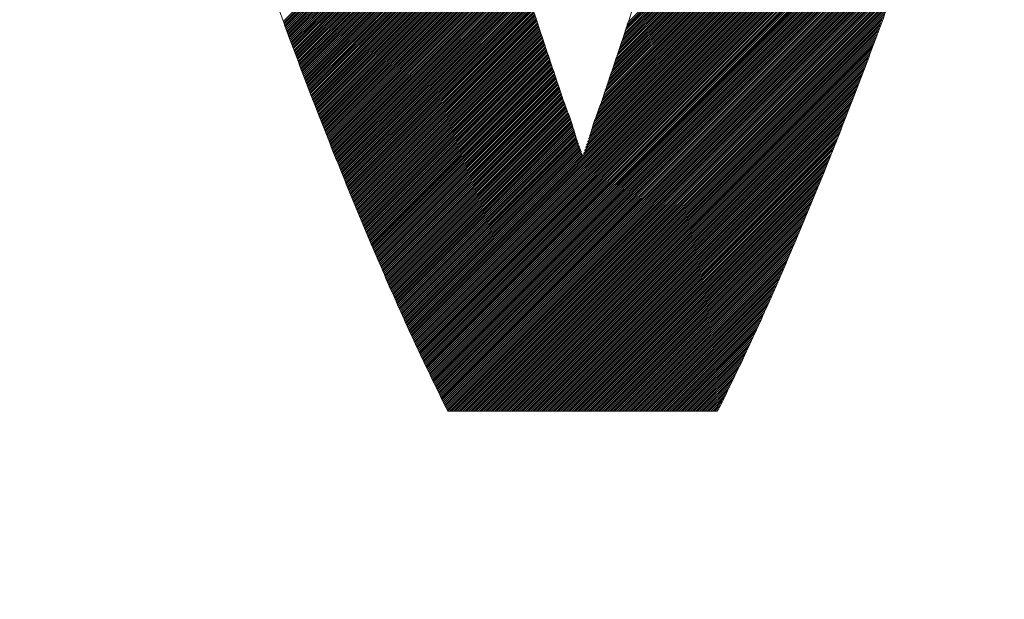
# Model space of a CAD drawing. Header units: millimetres. Extents: x 0 to 1300, y 0 to 891.
# Tile 56 of 127: x 163.65 to 168.32, y 581.71 to 584.46. Entities that reach past the tile are written whole.
import ezdxf

# ---------------------------------------------------------------- set-up
doc = ezdxf.new("R2010")
doc.units = ezdxf.units.MM
doc.header["$LTSCALE"] = 0.545669
doc.layers.add('NoLayerName_001', color=7, linetype='Continuous')

# ---------------------------------------------------------------- blocks, each defined once
blk = doc.blocks.new('JZB_0008')
at = {"layer": 'NoLayerName_001', "color": 7, "linetype": 'Continuous', "lineweight": 25}
for p, q in [((4.3221, 3.644), (2.522, 1.8439)), ((4.3256, 3.6564), (2.5264, 1.8572)), ((4.3291, 3.6688), (2.5308, 1.8705)), ((4.3326, 3.6812), (2.5352, 1.8838)), ((4.3116, 3.6068), (2.5088, 1.8041)), ((4.3151, 3.6192), (2.5132, 1.8174)), ((4.3186, 3.6316), (2.5176, 1.8306)), ((4.2957, 3.5553), (2.4913, 1.7509)), ((4.2998, 3.5683), (2.4957, 1.7642)), ((4.3038, 3.5812), (2.5001, 1.7775)), ((4.3078, 3.5941), (2.5045, 1.7908)), ((4.2797, 3.5036), (2.4737, 1.6977)), ((4.2837, 3.5166), (2.4781, 1.711)), ((4.2877, 3.5295), (2.4825, 1.7243)), ((4.2917, 3.5424), (2.4869, 1.7376)), ((4.2676, 3.4649), (2.4598, 1.657)), ((4.2716, 3.4778), (2.4645, 1.6706)), ((4.2757, 3.4907), (2.4691, 1.6842)), ((4.2516, 3.4132), (2.4412, 1.6027)), ((4.2556, 3.4261), (2.4458, 1.6163)), ((4.2596, 3.439), (2.4505, 1.6299)), ((4.2636, 3.4519), (2.4551, 1.6435)), ((4.2395, 3.3744), (2.4272, 1.562)), ((4.2435, 3.3873), (2.4318, 1.5756)), ((4.2476, 3.4002), (2.4365, 1.5892)), ((4.2235, 3.3227), (2.4085, 1.5077)), ((4.2275, 3.3356), (2.4132, 1.5213)), ((4.2315, 3.3485), (2.4178, 1.5349)), ((4.2355, 3.3615), (2.4225, 1.5485)), ((4.2074, 3.271), (2.3899, 1.4535)), ((4.2114, 3.2839), (2.3945, 1.467)), ((4.2154, 3.2968), (2.3992, 1.4806)), ((4.2194, 3.3098), (2.4038, 1.4942)), ((4.1953, 3.2322), (2.3759, 1.4127)), ((4.1994, 3.2451), (2.3805, 1.4263)), ((4.2034, 3.2581), (2.3852, 1.4399)), ((4.1793, 3.1805), (2.3572, 1.3584)), ((4.1833, 3.1934), (2.3619, 1.372)), ((4.1873, 3.2064), (2.3665, 1.3856)), ((4.1913, 3.2193), (2.3712, 1.3992)), ((4.1632, 3.1288), (2.3377, 1.3033)), ((4.1672, 3.1417), (2.3426, 1.3171)), ((4.1712, 3.1547), (2.3475, 1.3309)), ((4.1753, 3.1676), (2.3523, 1.3446)), ((4.1512, 3.09), (2.3231, 1.262)), ((4.1552, 3.103), (2.328, 1.2758)), ((4.1592, 3.1159), (2.3329, 1.2896)), ((4.1471, 3.0771), (1.4964, 0.4264)), ((4.1431, 3.0642), (1.4992, 0.4203)), ((4.1391, 3.0513), (1.502, 0.4142)), ((4.1351, 3.0383), (1.5048, 0.4081)), ((4.1311, 3.0254), (1.5076, 0.402)), ((4.1271, 3.0125), (1.5104, 0.3959)), ((4.123, 2.9996), (1.5132, 0.3897)), ((4.119, 2.9866), (1.516, 0.3836)), ((4.115, 2.9737), (1.5188, 0.3775)), ((4.111, 2.9608), (1.5216, 0.3714)), ((4.1068, 2.9477), (1.5244, 0.3653)), ((4.1023, 2.9342), (1.5273, 0.3592)), ((4.0977, 2.9208), (1.5301, 0.3531)), ((4.0932, 2.9073), (1.5329, 0.347)), ((4.0886, 2.8939), (1.5357, 0.3409)), ((4.0841, 2.8804), (1.5385, 0.3348)), ((4.0796, 2.867), (1.5413, 0.3287)), ((4.075, 2.8536), (1.5441, 0.3226)), ((1.8164, 2.8042), (0.9015, 1.8893)), ((4.0705, 2.8401), (1.5469, 0.3165)), ((4.066, 2.8267), (1.5497, 0.3104)), ((4.0614, 2.8132), (1.5525, 0.3043)), ((1.8185, 2.7974), (0.9039, 1.8828)), ((1.8205, 2.7905), (0.9062, 1.8762)), ((1.8226, 2.7837), (0.9086, 1.8697)), ((1.8247, 2.7768), (0.911, 1.8632)), ((1.8267, 2.77), (0.9134, 1.8567)), ((1.8288, 2.7631), (0.9158, 1.8501)), ((1.8309, 2.7563), (0.9181, 1.8436)), ((4.0569, 2.7998), (1.5553, 0.2982)), ((4.0523, 2.7863), (1.5581, 0.2921)), ((4.0478, 2.7729), (1.5609, 0.286)), ((4.0433, 2.7594), (1.5637, 0.2799)), ((1.8329, 2.7495), (0.9205, 1.8371)), ((1.835, 2.7426), (0.9229, 1.8305)), ((1.8371, 2.7358), (0.9253, 1.824)), ((1.8391, 2.7289), (0.9277, 1.8175)), ((1.8412, 2.7221), (0.93, 1.811)), ((1.8433, 2.7153), (0.9324, 1.8044)), ((1.8453, 2.7084), (0.9348, 1.7979)), ((4.0387, 2.746), (1.5665, 0.2738)), ((4.0342, 2.7325), (1.5694, 0.2678)), ((4.0296, 2.7191), (1.5723, 0.2618)), ((1.8474, 2.7016), (0.9372, 1.7914)), ((1.8495, 2.6947), (0.9396, 1.7848)), ((1.8515, 2.6879), (0.9419, 1.7783)), ((1.8536, 2.681), (0.9443, 1.7718)), ((1.8557, 2.6742), (0.9467, 1.7653)), ((1.8577, 2.6674), (0.9491, 1.7587)), ((4.0251, 2.7056), (1.5753, 0.2558)), ((4.0206, 2.6922), (1.5782, 0.2498)), ((4.016, 2.6787), (1.5811, 0.2438)), ((4.0115, 2.6653), (1.584, 0.2378)), ((1.8598, 2.6605), (0.9515, 1.7522)), ((1.8619, 2.6537), (0.9538, 1.7457)), ((1.8639, 2.6468), (0.9562, 1.7391)), ((1.866, 2.64), (0.9586, 1.7326)), ((1.8681, 2.6332), (0.961, 1.7261)), ((1.8701, 2.6263), (0.9634, 1.7195)), ((1.8722, 2.6195), (0.9657, 1.713)), ((4.007, 2.6518), (1.5869, 0.2318)), ((4.0024, 2.6384), (1.5898, 0.2258)), ((3.9979, 2.625), (1.5927, 0.2198)), ((1.8743, 2.6126), (0.9681, 1.7065)), ((1.8763, 2.6058), (0.9705, 1.7)), ((1.8784, 2.5989), (0.9729, 1.6934)), ((1.8805, 2.5921), (0.9752, 1.6869)), ((1.8825, 2.5853), (0.9776, 1.6804)), ((1.8846, 2.5784), (0.98, 1.6739)), ((1.8867, 2.5716), (0.9825, 1.6674)), ((3.9933, 2.6115), (1.5956, 0.2138)), ((3.9888, 2.5981), (1.5985, 0.2078)), ((3.9843, 2.5846), (1.6014, 0.2018)), ((3.9797, 2.5712), (1.6044, 0.1958)), ((1.8887, 2.5647), (0.985, 1.661)), ((1.8908, 2.5579), (0.9875, 1.6546)), ((1.8929, 2.5511), (0.9899, 1.6481)), ((1.8949, 2.5442), (0.9924, 1.6417)), ((1.897, 2.5374), (0.9949, 1.6353)), ((1.8991, 2.5305), (0.9974, 1.6289)), ((1.9011, 2.5237), (0.9999, 1.6224)), ((3.9752, 2.5577), (1.6073, 0.1898)), ((3.9706, 2.5443), (1.6102, 0.1838)), ((3.9661, 2.5308), (1.6131, 0.1778)), ((1.9032, 2.5168), (1.0024, 1.616)), ((1.9053, 2.51), (1.0048, 1.6096)), ((1.9073, 2.5032), (1.0073, 1.6032)), ((1.9094, 2.4963), (1.0098, 1.5967)), ((1.9115, 2.4896), (1.0123, 1.5903)), ((1.9137, 2.4828), (1.0148, 1.5839)), ((1.9158, 2.476), (1.0172, 1.5774)), ((3.9616, 2.5174), (1.616, 0.1718)), ((3.957, 2.5039), (1.6189, 0.1658)), ((3.9525, 2.4905), (1.6218, 0.1598)), ((3.9479, 2.477), (1.6247, 0.1538)), ((1.9179, 2.4692), (1.0197, 1.571)), ((1.92, 2.4624), (1.0222, 1.5646)), ((1.9222, 2.4556), (1.0247, 1.5582)), ((1.9243, 2.4489), (1.0272, 1.5517)), ((1.9264, 2.4421), (1.0296, 1.5453)), ((1.9285, 2.4353), (1.0321, 1.5389)), ((1.9307, 2.4285), (1.0346, 1.5324)), ((3.9434, 2.4636), (1.6276, 0.1478)), ((3.9389, 2.4501), (1.6305, 0.1418)), ((3.9343, 2.4367), (1.6335, 0.1358)), ((1.9328, 2.4217), (1.0371, 1.526)), ((1.9349, 2.415), (1.0396, 1.5196)), ((1.937, 2.4082), (1.042, 1.5132)), ((1.9392, 2.4014), (1.0445, 1.5067)), ((1.9413, 2.3946), (1.047, 1.5003)), ((1.9434, 2.3878), (1.0495, 1.4939)), ((3.9298, 2.4232), (1.6364, 0.1298)), ((3.9253, 2.4098), (1.6393, 0.1238)), ((3.9207, 2.3964), (1.6422, 0.1178)), ((3.9162, 2.3829), (1.6451, 0.1118)), ((1.9456, 2.381), (1.052, 1.4875)), ((1.9477, 2.3743), (1.0544, 1.481)), ((1.9498, 2.3675), (1.0569, 1.4746)), ((1.9519, 2.3607), (1.0594, 1.4682)), ((1.9541, 2.3539), (1.0619, 1.4617)), ((1.9562, 2.3471), (1.0644, 1.4553)), ((1.9583, 2.3404), (1.0668, 1.4489)), ((3.9116, 2.3695), (1.648, 0.1058)), ((3.9071, 2.356), (1.6509, 0.0998)), ((3.9026, 2.3426), (1.6538, 0.0938)), ((1.9604, 2.3336), (1.0693, 1.4425)), ((1.9626, 2.3268), (1.0718, 1.436)), ((1.9647, 2.32), (1.0743, 1.4296)), ((1.9668, 2.3132), (1.0768, 1.4232)), ((1.9689, 2.3064), (1.0792, 1.4167)), ((1.9711, 2.2997), (1.0817, 1.4103)), ((1.9732, 2.2929), (1.0842, 1.4039)), ((3.898, 2.3291), (1.6567, 0.0878)), ((3.8935, 2.3157), (1.6596, 0.0818)), ((3.8888, 2.3021), (1.6626, 0.0758)), ((3.8837, 2.2881), (1.6655, 0.0698)), ((1.9753, 2.2861), (1.0867, 1.3975)), ((1.9775, 2.2793), (1.0892, 1.391)), ((1.9796, 2.2725), (1.0917, 1.3846)), ((1.9817, 2.2658), (1.0941, 1.3782)), ((1.9838, 2.259), (1.0966, 1.3718)), ((1.986, 2.2522), (1.0992, 1.3654)), ((1.9881, 2.2454), (1.1017, 1.359)), ((3.8786, 2.2741), (1.6684, 0.0638)), ((3.8735, 2.2601), (1.6713, 0.0578)), ((3.8684, 2.246), (1.6742, 0.0518)), ((1.9902, 2.2386), (1.1043, 1.3527)), ((1.9923, 2.2318), (1.1068, 1.3463)), ((1.9945, 2.2251), (1.1094, 1.34)), ((1.9966, 2.2183), (1.1119, 1.3336)), ((1.9987, 2.2115), (1.1145, 1.3272)), ((2.0008, 2.2047), (1.117, 1.3209)), ((2.003, 2.1979), (1.1196, 1.3145)), ((3.8633, 2.232), (1.6771, 0.0458)), ((3.8582, 2.218), (1.6803, 0.0401)), ((3.8531, 2.204), (1.6892, 0.0401)), ((2.0051, 2.1911), (1.1221, 1.3082)), ((2.0072, 2.1844), (1.1247, 1.3018)), ((2.0093, 2.1776), (1.1272, 1.2955)), ((2.0115, 2.1708), (1.1298, 1.2891)), ((2.0136, 2.164), (1.1323, 1.2828)), ((2.0157, 2.1572), (1.1349, 1.2764)), ((2.0179, 2.1505), (1.1374, 1.27)), ((3.848, 2.19), (1.6981, 0.0401)), ((3.8429, 2.176), (1.707, 0.0401)), ((3.8377, 2.1619), (1.7159, 0.0401)), ((3.8326, 2.1479), (1.7248, 0.0401)), ((2.02, 2.1437), (1.14, 1.2637)), ((2.0222, 2.137), (1.1425, 1.2573)), ((2.0244, 2.1303), (1.1451, 1.251)), ((2.0266, 2.1236), (1.1476, 1.2446)), ((2.0288, 2.1169), (1.1502, 1.2383)), ((2.031, 2.1101), (1.1527, 1.2319)), ((2.0332, 2.1034), (1.1553, 1.2255)), ((3.8275, 2.1339), (1.7337, 0.0401)), ((3.8224, 2.1199), (1.7427, 0.0401)), ((3.8173, 2.1059), (1.7516, 0.0401)), ((2.0354, 2.0967), (1.1578, 1.2192)), ((2.0376, 2.09), (1.1604, 1.2128)), ((2.0397, 2.0833), (1.163, 1.2065)), ((2.0419, 2.0765), (1.1655, 1.2001)), ((2.0441, 2.0698), (1.1681, 1.1938)), ((2.0463, 2.0631), (1.1706, 1.1874)), ((2.0485, 2.0564), (1.1732, 1.181)), ((3.8122, 2.0919), (1.7605, 0.0401)), ((3.8071, 2.0778), (1.7694, 0.0401)), ((3.802, 2.0638), (1.7783, 0.0401)), ((2.0507, 2.0497), (1.1757, 1.1747)), ((2.0529, 2.0429), (1.1783, 1.1683)), ((2.0551, 2.0362), (1.1808, 1.162)), ((2.0573, 2.0295), (1.1834, 1.1556)), ((2.0594, 2.0228), (1.1859, 1.1493)), ((2.0616, 2.0161), (1.1885, 1.1429)), ((2.0638, 2.0093), (1.191, 1.1366)), ((3.7969, 2.0498), (1.7872, 0.0401)), ((3.7918, 2.0358), (1.7961, 0.0401)), ((3.7867, 2.0218), (1.805, 0.0401)), ((2.066, 2.0026), (1.1936, 1.1302)), ((2.0682, 1.9959), (1.1961, 1.1238)), ((2.0704, 1.9892), (1.1987, 1.1175)), ((2.0726, 1.9825), (1.2012, 1.1111)), ((2.0748, 1.9757), (1.2038, 1.1048)), ((2.0769, 1.969), (1.2063, 1.0984)), ((2.0791, 1.9623), (1.2089, 1.0921)), ((3.7816, 2.0078), (1.8139, 0.0401)), ((3.7765, 1.9937), (1.8228, 0.0401)), ((3.7713, 1.9797), (1.8317, 0.0401)), ((3.7662, 1.9657), (1.8406, 0.0401)), ((2.0813, 1.9556), (1.2114, 1.0857)), ((2.0835, 1.9489), (1.214, 1.0793)), ((2.0857, 1.9421), (1.2166, 1.073)), ((2.0879, 1.9354), (1.2192, 1.0668)), ((2.0901, 1.9287), (1.2218, 1.0605)), ((2.0923, 1.922), (1.2245, 1.0542)), ((2.0945, 1.9153), (1.2271, 1.0479)), ((3.7611, 1.9517), (1.8496, 0.0401)), ((3.756, 1.9377), (1.8585, 0.0401)), ((3.7509, 1.9237), (1.8674, 0.0401)), ((2.0966, 1.9085), (1.2297, 1.0416)), ((2.0988, 1.9018), (1.2324, 1.0354)), ((2.101, 1.8951), (1.235, 1.0291)), ((2.1032, 1.8884), (1.2376, 1.0228)), ((2.1054, 1.8817), (1.2402, 1.0165)), ((2.1076, 1.8749), (1.2429, 1.0102)), ((2.1098, 1.8682), (1.2455, 1.0039)), ((3.7458, 1.9096), (1.8763, 0.0401)), ((3.7407, 1.8956), (1.8852, 0.0401)), ((3.7356, 1.8816), (1.8941, 0.0401)), ((2.112, 1.8615), (1.2481, 0.9977)), ((2.1142, 1.8548), (1.2508, 0.9914)), ((2.1163, 1.8481), (1.2534, 0.9851)), ((2.1185, 1.8413), (1.256, 0.9788)), ((2.1207, 1.8346), (1.2586, 0.9725)), ((2.1229, 1.8279), (1.2613, 0.9663)), ((2.1251, 1.8212), (1.2639, 0.96)), ((3.7305, 1.8676), (1.903, 0.0401)), ((3.7254, 1.8536), (1.9119, 0.0401)), ((3.7203, 1.8396), (1.9208, 0.0401)), ((3.7152, 1.8256), (1.9297, 0.0401)), ((2.1273, 1.8145), (1.2665, 0.9537)), ((2.1295, 1.8077), (1.2692, 0.9474)), ((2.1317, 1.8011), (1.2718, 0.9411)), ((2.134, 1.7944), (1.2744, 0.9349)), ((2.1362, 1.7878), (1.277, 0.9286)), ((2.1385, 1.7811), (1.2797, 0.9223)), ((2.1407, 1.7745), (1.2823, 0.916)), ((3.7101, 1.8115), (1.9386, 0.0401)), ((3.7049, 1.7975), (1.9475, 0.0401)), ((3.6998, 1.7835), (1.9565, 0.0401)), ((2.143, 1.7678), (1.2849, 0.9097)), ((2.1452, 1.7612), (1.2875, 0.9035)), ((2.1475, 1.7545), (1.2902, 0.8972)), ((2.1498, 1.7479), (1.2928, 0.8909)), ((2.152, 1.7412), (1.2954, 0.8846)), ((2.1543, 1.7345), (1.2981, 0.8783)), ((2.1565, 1.7279), (1.3007, 0.8721)), ((3.6947, 1.7695), (1.9654, 0.0401)), ((3.6896, 1.7555), (1.9743, 0.0401)), ((3.6845, 1.7415), (1.9832, 0.0401)), ((2.1588, 1.7212), (1.3033, 0.8658)), ((2.161, 1.7146), (1.3059, 0.8595)), ((2.1633, 1.7079), (1.3086, 0.8532)), ((2.1655, 1.7013), (1.3112, 0.8469)), ((2.1678, 1.6946), (1.3138, 0.8407)), ((2.17, 1.688), (1.3165, 0.8344)), ((2.1723, 1.6813), (1.3191, 0.8281)), ((3.6794, 1.7274), (1.9921, 0.0401)), ((3.6743, 1.7134), (2.001, 0.0401)), ((3.6692, 1.6994), (2.0099, 0.0401)), ((3.6641, 1.6854), (2.0188, 0.0401)), ((2.1746, 1.6747), (1.3217, 0.8218)), ((2.1768, 1.668), (1.3243, 0.8155)), ((2.1791, 1.6614), (1.327, 0.8093)), ((2.1813, 1.6547), (1.3296, 0.803)), ((2.1836, 1.648), (1.3322, 0.7967)), ((2.1858, 1.6414), (1.3349, 0.7905)), ((2.1881, 1.6347), (1.3376, 0.7843)), ((3.6589, 1.6712), (2.0277, 0.0401)), ((3.6533, 1.6567), (2.0366, 0.0401)), ((3.6477, 1.6422), (2.0455, 0.0401)), ((2.1903, 1.6281), (1.3403, 0.7781)), ((2.1926, 1.6214), (1.343, 0.7719)), ((2.1948, 1.6148), (1.3458, 0.7657)), ((2.1971, 1.6081), (1.3485, 0.7595)), ((2.1993, 1.6015), (1.3512, 0.7533)), ((2.2016, 1.5948), (1.3539, 0.7471)), ((2.2039, 1.5882), (1.3566, 0.7409)), ((3.6421, 1.6277), (2.0544, 0.0401)), ((3.6365, 1.6132), (2.0634, 0.0401)), ((3.6309, 1.5987), (2.0723, 0.0401)), ((2.2061, 1.5815), (1.3593, 0.7347)), ((2.2084, 1.5748), (1.362, 0.7285)), ((2.2106, 1.5682), (1.3647, 0.7223)), ((2.2129, 1.5615), (1.3675, 0.7161)), ((2.2151, 1.5549), (1.3702, 0.7099)), ((2.2174, 1.5482), (1.3729, 0.7037)), ((2.2196, 1.5416), (1.3756, 0.6975)), ((3.6253, 1.5842), (2.0812, 0.0401)), ((3.6197, 1.5697), (2.0901, 0.0401)), ((3.6141, 1.5552), (2.099, 0.0401)), ((2.2219, 1.5349), (1.3783, 0.6913)), ((2.2241, 1.5283), (1.381, 0.6851)), ((2.2264, 1.5216), (1.3837, 0.6789)), ((2.2287, 1.515), (1.3864, 0.6727)), ((2.2309, 1.5083), (1.3891, 0.6665)), ((2.2332, 1.5016), (1.3919, 0.6603)), ((2.2354, 1.495), (1.3946, 0.6541)), ((3.6085, 1.5407), (2.1079, 0.0401)), ((3.6029, 1.5262), (2.1168, 0.0401)), ((3.5973, 1.5117), (2.1257, 0.0401)), ((3.5917, 1.4972), (2.1346, 0.0401)), ((2.2377, 1.4883), (1.3973, 0.6479)), ((2.2399, 1.4817), (1.4, 0.6417)), ((2.2422, 1.475), (1.4027, 0.6355)), ((2.2445, 1.4684), (1.4054, 0.6294)), ((2.2468, 1.4618), (1.4081, 0.6232)), ((2.2491, 1.4552), (1.4108, 0.617)), ((2.2514, 1.4486), (1.4135, 0.6108)), ((3.5861, 1.4827), (2.1435, 0.0401)), ((3.5805, 1.4682), (2.1524, 0.0401)), ((3.5749, 1.4536), (2.1613, 0.0401)), ((2.2537, 1.442), (1.4163, 0.6046)), ((2.256, 1.4354), (1.419, 0.5984)), ((2.2583, 1.4288), (1.4217, 0.5922)), ((2.2606, 1.4222), (1.4244, 0.586)), ((2.2629, 1.4156), (1.4271, 0.5798)), ((2.2652, 1.409), (1.4298, 0.5736)), ((2.2675, 1.4024), (1.4325, 0.5674)), ((3.5693, 1.4391), (2.1703, 0.0401)), ((3.5637, 1.4246), (2.1792, 0.0401)), ((3.5581, 1.4101), (2.1881, 0.0401)), ((2.2698, 1.3958), (1.4352, 0.5612)), ((2.2721, 1.3892), (1.4379, 0.555)), ((2.2744, 1.3826), (1.4407, 0.5488)), ((2.2768, 1.376), (1.4434, 0.5426)), ((2.2791, 1.3694), (1.4461, 0.5364)), ((2.2814, 1.3628), (1.4488, 0.5302)), ((2.2837, 1.3562), (1.4515, 0.524)), ((3.5525, 1.3956), (2.197, 0.0401)), ((3.5469, 1.3811), (2.2059, 0.0401)), ((3.5412, 1.3665), (2.2148, 0.0401)), ((2.286, 1.3496), (1.4543, 0.5179)), ((2.2883, 1.343), (1.4572, 0.5118)), ((2.2906, 1.3364), (1.46, 0.5057)), ((2.2929, 1.3298), (1.4628, 0.4996)), ((2.2952, 1.3232), (1.4656, 0.4935)), ((2.2975, 1.3166), (1.4684, 0.4874)), ((2.2998, 1.31), (1.4712, 0.4813)), ((3.5352, 1.3516), (2.2237, 0.0401)), ((3.5292, 1.3367), (2.2326, 0.0401)), ((3.5232, 1.3218), (2.2415, 0.0401)), ((2.3021, 1.3034), (1.474, 0.4752)), ((2.3045, 1.2968), (1.4768, 0.4691)), ((2.3068, 1.2902), (1.4796, 0.463)), ((2.3091, 1.2836), (1.4824, 0.4569)), ((2.3115, 1.2771), (1.4852, 0.4508)), ((2.3138, 1.2705), (1.488, 0.4447)), ((2.3161, 1.2639), (1.4908, 0.4386)), ((3.5173, 1.307), (2.2504, 0.0401)), ((3.5113, 1.2921), (2.2593, 0.0401)), ((3.5053, 1.2772), (2.2682, 0.0401)), ((3.4993, 1.2623), (2.2772, 0.0401)), ((2.3185, 1.2573), (1.4936, 0.4325)), ((3.4934, 1.2474), (2.2861, 0.0401)), ((3.4874, 1.2325), (2.295, 0.0401)), ((3.4814, 1.2177), (2.3039, 0.0401)), ((3.4754, 1.2028), (2.3128, 0.0401)), ((3.4695, 1.1879), (2.3217, 0.0401)), ((3.4635, 1.173), (2.3306, 0.0401)), ((3.4575, 1.1581), (2.3395, 0.0401)), ((3.4515, 1.1432), (2.3484, 0.0401)), ((3.4456, 1.1284), (2.3573, 0.0401)), ((3.4396, 1.1135), (2.3662, 0.0401)), ((3.4336, 1.0986), (2.3752, 0.0401)), ((3.4276, 1.0837), (2.3841, 0.0401)), ((3.4214, 1.0686), (2.393, 0.0401)), ((3.415, 1.0533), (2.4019, 0.0401)), ((3.4086, 1.0379), (2.4108, 0.0401)), ((3.4022, 1.0226), (2.4197, 0.0401)), ((3.3958, 1.0073), (2.4286, 0.0401)), ((3.3894, 0.992), (2.4375, 0.0401)), ((3.383, 0.9767), (2.4464, 0.0401)), ((3.3765, 0.9613), (2.4553, 0.0401)), ((3.3701, 0.946), (2.4642, 0.0401)), ((3.3637, 0.9307), (2.4731, 0.0401)), ((3.3573, 0.9154), (2.4821, 0.0401)), ((3.3509, 0.9001), (2.491, 0.0401)), ((3.3445, 0.8847), (2.4999, 0.0401)), ((3.3381, 0.8694), (2.5088, 0.0401)), ((3.3317, 0.8541), (2.5177, 0.0401)), ((3.3253, 0.8388), (2.5266, 0.0401)), ((3.3188, 0.8235), (2.5355, 0.0401)), ((3.3124, 0.8081), (2.5444, 0.0401)), ((3.3059, 0.7927), (2.5533, 0.0401)), ((3.299, 0.7769), (2.5622, 0.0401)), ((3.2921, 0.7611), (2.5711, 0.0401)), ((3.2852, 0.7452), (2.58, 0.0401)), ((3.2782, 0.7294), (2.589, 0.0401)), ((3.2713, 0.7135), (2.5979, 0.0401)), ((3.2644, 0.6977), (2.6068, 0.0401)), ((3.2574, 0.6819), (2.6157, 0.0401)), ((3.2505, 0.666), (2.6246, 0.0401)), ((3.2436, 0.6502), (2.6335, 0.0401)), ((3.2366, 0.6344), (2.6424, 0.0401)), ((3.2297, 0.6185), (2.6513, 0.0401)), ((3.2228, 0.6027), (2.6602, 0.0401)), ((3.2158, 0.5868), (2.6691, 0.0401)), ((3.2089, 0.571), (2.678, 0.0401)), ((3.202, 0.5552), (2.6869, 0.0401)), ((3.1951, 0.5393), (2.6959, 0.0401)), ((3.188, 0.5233), (2.7048, 0.0401)), ((3.1804, 0.5069), (2.7137, 0.0401)), ((3.1728, 0.4904), (2.7226, 0.0401)), ((3.1653, 0.4739), (2.7315, 0.0401)), ((3.1577, 0.4574), (2.7404, 0.0401)), ((3.1501, 0.4409), (2.7493, 0.0401)), ((3.1425, 0.4245), (2.7582, 0.0401)), ((3.135, 0.408), (2.7671, 0.0401)), ((3.1274, 0.3915), (2.776, 0.0401)), ((3.1198, 0.375), (2.7849, 0.0401)), ((3.1123, 0.3585), (2.7938, 0.0401)), ((3.1047, 0.3421), (2.8028, 0.0401)), ((3.0971, 0.3256), (2.8117, 0.0401)), ((3.0895, 0.3091), (2.8206, 0.0401)), ((3.082, 0.2926), (2.8295, 0.0401)), ((3.0744, 0.2761), (2.8384, 0.0401)), ((3.0661, 0.2589), (2.8473, 0.0401)), ((3.0577, 0.2416), (2.8562, 0.0401)), ((3.0493, 0.2243), (2.8651, 0.0401)), ((3.0409, 0.207), (2.874, 0.0401)), ((3.0325, 0.1897), (2.8829, 0.0401)), ((3.0241, 0.1724), (2.8918, 0.0401)), ((3.0157, 0.1551), (2.9007, 0.0401)), ((3.0073, 0.1377), (2.9097, 0.0401)), ((2.9989, 0.1204), (2.9186, 0.0401)), ((2.9905, 0.1031), (2.9275, 0.0401)), ((2.9821, 0.0858), (2.9364, 0.0401)), ((2.9737, 0.0685), (2.9453, 0.0401)), ((2.9653, 0.0512), (2.9542, 0.0401))]:
    blk.add_line(p, q, dxfattribs=at)
at = {"layer": 'NoLayerName_001', "color": 7, "linetype": 'Continuous', "lineweight": 13}
for points, knots in [([(0, 4.8402), (0.0255, 4.7342), (0.0762, 4.5179), (0.1621, 4.1904), (0.2551, 3.8545), (0.3553, 3.513), (0.4617, 3.168), (0.5733, 2.822), (0.6894, 2.4772), (0.8091, 2.136), (0.9315, 1.8008), (1.0558, 1.4739), (1.1812, 1.1577), (1.3066, 0.8544), (1.4317, 0.5666), (1.5543, 0.296), (1.6394, 0.1237), (1.6799, 0.0401)], [0, 0, 0, 0, 0.327103, 0.666482, 1.015745, 1.372484, 1.734278, 2.098697, 2.463304, 2.82566, 3.183326, 3.533864, 3.874841, 4.203831, 4.518422, 4.816221, 5.094863, 5.094863, 5.094863, 5.094863]), ([(2.9599, 0.0401), (3.0004, 0.1237), (3.0856, 0.296), (3.2082, 0.5666), (3.3332, 0.8544), (3.4587, 1.1577), (3.5841, 1.4739), (3.7084, 1.8008), (3.8308, 2.136), (3.9505, 2.4772), (4.0666, 2.822), (4.1782, 3.168), (4.2845, 3.513), (4.3847, 3.8545), (4.4777, 4.1904), (4.5636, 4.5179), (4.6143, 4.7342), (4.6398, 4.8402)], [0, 0, 0, 0, 0.278658, 0.576469, 0.891067, 1.220061, 1.561039, 1.911576, 2.26924, 2.631593, 2.996195, 3.360609, 3.722399, 4.079135, 4.428395, 4.767771, 5.094874, 5.094874, 5.094874, 5.094874]), ([(2.9049, 3.0801), (2.8929, 3.0388), (2.8689, 2.9561), (2.8323, 2.8321), (2.7952, 2.7079), (2.7575, 2.5837), (2.7195, 2.4597), (2.6809, 2.3359), (2.642, 2.2124), (2.6027, 2.0895), (2.5631, 1.9672), (2.5232, 1.8458), (2.483, 1.7246), (2.4426, 1.6066), (2.402, 1.4818), (2.3612, 1.3876), (2.3199, 1.1863), (2.2788, 1.3876), (2.238, 1.4818), (2.1974, 1.6066), (2.157, 1.7246), (2.1168, 1.8458), (2.0769, 1.9672), (2.0373, 2.0895), (1.998, 2.2124), (1.9591, 2.3359), (1.9206, 2.4597), (1.8825, 2.5837), (1.8449, 2.7079), (1.8078, 2.8321), (1.7712, 2.9561), (1.7472, 3.0388), (1.7352, 3.0801)], [0, 0, 0, 0, 0.128961, 0.258325, 0.387964, 0.517751, 0.647556, 0.777253, 0.906714, 1.035811, 1.164415, 1.292401, 1.41964, 1.546006, 1.67137, 1.795607, 1.918591, 2.04156, 2.165787, 2.291143, 2.417503, 2.544737, 2.67272, 2.801322, 2.930417, 3.059876, 3.189572, 3.319376, 3.44916, 3.578797, 3.708157, 3.837112, 3.837112, 3.837112, 3.837112])]:
    blk.add_open_spline(points, degree=3, knots=knots, dxfattribs=at)
blk.add_open_spline([(1.6799, 0.0401), (1.8932, 0.0401), (2.3199, 0.0401), (2.7466, 0.0401), (2.9599, 0.0401)], degree=3, dxfattribs=at)

msp = doc.modelspace()

# ---------------------------------------------------------------- linework, layer by layer
at = {"layer": 'NoLayerName_001', "color": 7, "linetype": 'Continuous', "lineweight": 25}
for radius, start, end in [(39.5, 318.33013, 270), (38, 319.68509, 270.71622)]:
    msp.add_arc((180, 585), radius, start, end, dxfattribs=at)

# ---------------------------------------------------------------- block references
at = {"layer": 'NoLayerName_001'}
msp.add_blockref('JZB_0008', (164, 582.5594), dxfattribs=at)

doc.saveas('drawing.dxf')
